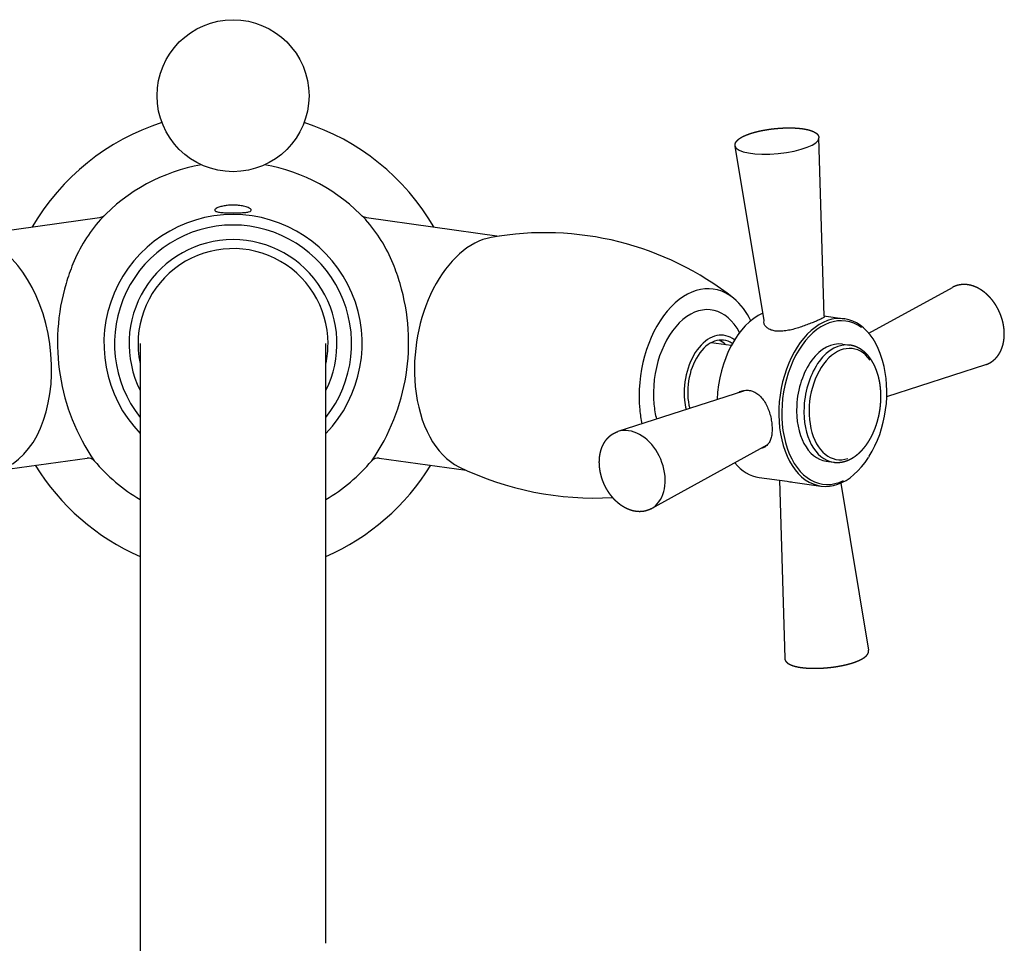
# Model space of a CAD drawing. Header units: millimetres. Extents: x -0.091 to 0.091, y -0.136 to 0.038.
# Tile 2 of 2: x -0.025 to 0.091, y -0.071 to 0.038. Entities that reach past the tile are written whole.
import ezdxf

# ---------------------------------------------------------------- set-up
doc = ezdxf.new("R2010")
doc.units = ezdxf.units.MM
doc.layers.add('BLOCKS', color=3, linetype='Continuous')

msp = doc.modelspace()

# ---------------------------------------------------------------- linework, layer by layer
at = {"layer": 'BLOCKS'}
for p, q in [((0.0628987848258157, 0.002728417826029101), (0.05946291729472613, 0.02338721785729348)), ((0.06999710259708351, 0.003244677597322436), (0.06939461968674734, 0.02435034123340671)), ((-0.03152936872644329, 0.01272645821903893), (-0.01580543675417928, 0.01493631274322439)), ((0.01580543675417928, 0.01493631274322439), (0.03152936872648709, 0.01272645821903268)), ((0.07530822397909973, 0.001221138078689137), (0.08521826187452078, 0.006659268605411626)), ((0.06999606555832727, 0.003281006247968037), (0.07241597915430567, 0.002940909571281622)), ((0.07000077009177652, 0.00311620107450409), (0.07000076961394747, 0.003116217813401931)), ((0.06299142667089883, 0.002171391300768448), (0.06299140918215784, 0.002171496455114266)), ((-0.01100000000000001, 0), (-0.01100000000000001, -0.0710053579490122)), ((0.01100000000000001, -0.0710053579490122), (0.01100000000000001, 0)), ((0.05900032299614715, -0.0002227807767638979), (0.05663209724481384, 0.0001100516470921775)), ((0.05939659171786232, 0.0004492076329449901), (0.05948323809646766, 0.0005851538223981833)), ((0.07219085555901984, -5.693408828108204e-05), (0.07306225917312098, -0.0001794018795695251)), ((0.07693317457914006, -0.002015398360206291), (0.07688735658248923, -0.001860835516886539)), ((0.07743267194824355, -0.006258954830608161), (0.08915636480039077, -0.002484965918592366)), ((0.06046299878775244, -0.005620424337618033), (0.04558109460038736, -0.01041107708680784)), ((0.0632251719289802, -0.01203416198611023), (0.04951919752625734, -0.01955531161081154)), ((-0.02763252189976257, -0.01500104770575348), (-0.01729312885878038, -0.01354794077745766)), ((0.01729312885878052, -0.01354794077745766), (0.0276325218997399, -0.01500104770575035)), ((0.07024243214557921, -0.01392068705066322), (0.07111383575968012, -0.01404315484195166)), ((0.0753408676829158, -0.01334525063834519), (0.07525422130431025, -0.0134811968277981)), ((0.06232148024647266, -0.01583695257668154), (0.06564232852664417, -0.01630366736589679)), ((0.06474139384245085, -0.01617704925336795), (0.06534283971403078, -0.03724638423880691)), ((0.066311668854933, -0.01639773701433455), (0.06963251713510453, -0.0168644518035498)), ((0.07198572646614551, -0.01650863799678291), (0.075274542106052, -0.03628326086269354)), ((-0.01100000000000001, -0.0710053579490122), (-0.01100000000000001, -0.09979452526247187))]:
    msp.add_line(p, q, dxfattribs=at)
msp.add_circle((0, 0.02935427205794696), 0.009000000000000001, dxfattribs=at)
for centre, radius, start, end in [((0, -2.842170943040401e-16), 0.0275, 107.8319321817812, 149.8413093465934), ((0, -2.842170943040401e-16), 0.0275, 30.15869065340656, 72.16806781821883), ((0, -2.842170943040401e-16), 0.02150000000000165, 100.0350313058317, 136.7972733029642), ((0, -2.842170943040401e-16), 0.02150000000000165, 43.20272669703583, 79.9649686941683), ((0, -2.842170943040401e-16), 0.0152939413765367, 90, 224.0083085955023), ((0, -2.842170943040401e-16), 0.0152939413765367, 315.9916914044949, 90), ((-0.002580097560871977, 0.002899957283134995), 0.0176381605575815, 138.0495377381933, 158.247975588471), ((-0.01599430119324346, 0.01631523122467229), 0.001391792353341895, 277.7990253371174, 300.3626956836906), ((0, -2.842170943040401e-16), 0.01404327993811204, 90, 218.4369427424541), ((0, -2.842170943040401e-16), 0.01404327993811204, 321.5630572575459, 90), ((0.01599465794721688, 0.01631618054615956), 0.001392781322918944, 239.651864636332, 262.1917338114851), ((0.002580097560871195, 0.002899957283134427), 0.01763816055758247, 21.75202441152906, 41.95046226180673), ((0.0369361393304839, -0.02295184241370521), 0.0360861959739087, 51.74420307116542, 100.1515419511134), ((0, -2.842170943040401e-16), 0.01231333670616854, 90, 206.7039630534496), ((0, -2.842170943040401e-16), 0.01231333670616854, 333.2960369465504, 90), ((0, -2.842170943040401e-16), 0.01125, 0, 192.1014920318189), ((0.001630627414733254, 0.0008659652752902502), 0.02230526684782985, 157.4035816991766, 163.6903673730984), ((-0.001630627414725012, 0.0008659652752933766), 0.02230526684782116, 16.30963262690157, 22.59641830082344), ((0.003819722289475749, 0.0001247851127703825), 0.02461460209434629, 163.4655226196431, 214.6213617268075), ((-0.003819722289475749, 0.0001247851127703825), 0.02461460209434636, 325.3786382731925, 16.53447738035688), ((0.0543039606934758, -0.0005339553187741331), 0.007732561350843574, 24.84486723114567, 49.94777966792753), ((0, -2.842170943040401e-16), 0.01125, 347.8985079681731, 0), ((-0.01715577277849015, -0.01450324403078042), 0.0009651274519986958, 41.79517992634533, 98.1820654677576), ((0, -2.842170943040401e-16), 0.02150000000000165, 220.1395808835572, 239.2276752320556), ((0, -2.842170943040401e-16), 0.02150000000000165, 300.7723247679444, 319.8604191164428), ((0.01715587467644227, -0.01450352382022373), 0.0009653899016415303, 81.8262838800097, 138.1964707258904), ((0, -2.842170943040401e-16), 0.0275, 211.5994461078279, 246.4218215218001), ((0, -2.842170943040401e-16), 0.0275, 293.5781784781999, 328.4005538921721), ((0.0427553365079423, 0.01817708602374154), 0.03646064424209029, 243.9776132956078, 273.4592505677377)]:
    msp.add_arc(centre, radius, start, end, dxfattribs=at)
for centre, major_axis, ratio, start_param, end_param in [((0.06442623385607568, 0.02389491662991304), (-0.004966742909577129, -0.0004816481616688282), 0.2777238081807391, 0.01894952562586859, 3.122643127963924), ((-0.03042875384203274, -0.001256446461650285), (0.001948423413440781, -0.01386375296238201), 0.6293203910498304, 0.2032596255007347, 2.938333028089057), ((0.03042875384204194, -0.001256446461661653), (0.001948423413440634, 0.01386375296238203), 0.6293203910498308, 0.203259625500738, 1.936240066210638), ((0.0553244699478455, -0.004755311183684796), (0.001574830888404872, 0.0112055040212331), 0.6293203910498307, 5.923645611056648, 8.219425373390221), ((0.05544019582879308, -0.004771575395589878), (0.001231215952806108, 0.008760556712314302), 0.629320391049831, 5.565359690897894, 8.219425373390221), ((0.06371321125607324, -0.005934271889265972), (-0.001391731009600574, -0.009902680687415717), 0.629320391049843, 3.512456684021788, 4.870218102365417), ((0.0710242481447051, -0.00696177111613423), (0.001391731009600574, 0.009902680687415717), 0.629320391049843, 5.339401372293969, 10.368561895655), ((0.07121664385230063, -0.006988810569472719), (-0.001356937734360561, -0.00965511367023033), 0.6293203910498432, 2.81689657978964, 6.680025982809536), ((0.05731411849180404, -0.005034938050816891), (0.0008449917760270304, 0.006012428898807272), 0.6293203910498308, 5.937386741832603, 8.219425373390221), ((0.05736415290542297, -0.005041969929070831), (-0.0007654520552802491, -0.005446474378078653), 0.629320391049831, 2.835121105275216, 5.302390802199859), ((0.05624544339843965, -0.004884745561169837), (-0.0007654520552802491, -0.005446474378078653), 0.629320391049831, 2.711892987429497, 2.977667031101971), ((0.07121664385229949, -0.006988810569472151), (0.0009742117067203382, 0.00693187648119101), 0.629320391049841, 4.09040377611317e-15, 1.710422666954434), ((0.0720880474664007, -0.007111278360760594), (0.0009742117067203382, 0.00693187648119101), 0.629320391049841, 4.09040377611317e-15, 1.710422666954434), ((0.0724593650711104, -0.007163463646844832), (-0.0009228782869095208, -0.006566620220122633), 0.6293203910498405, 2.570383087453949, 6.591337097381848), ((0.07121664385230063, -0.006988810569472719), (-0.001356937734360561, -0.00965511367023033), 0.6293203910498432, 7.226969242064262, 8.480994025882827), ((0.03042875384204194, -0.001256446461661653), (0.001948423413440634, 0.01386375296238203), 0.6293203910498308, 1.936240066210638, 2.93833302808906), ((0.05731411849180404, -0.005034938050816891), (0.0008449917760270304, 0.006012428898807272), 0.6293203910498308, 1.936240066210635, 2.136401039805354), ((0.0553244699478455, -0.004755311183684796), (0.001574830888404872, 0.0112055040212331), 0.6293203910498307, 1.936240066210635, 2.093864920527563), ((0.05544019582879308, -0.004771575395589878), (0.001231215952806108, 0.008760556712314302), 0.629320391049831, 1.936240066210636, 2.152535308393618), ((0.07121664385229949, -0.006988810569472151), (0.0009742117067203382, 0.00693187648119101), 0.629320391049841, 1.710422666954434, 3.141592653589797), ((0.0720880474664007, -0.007111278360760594), (0.0009742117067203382, 0.00693187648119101), 0.629320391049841, 1.710422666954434, 3.141592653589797), ((0.04732008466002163, -0.01508227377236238), (0.001973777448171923, -0.004583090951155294), 0.7258273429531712, 2.725990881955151, 3.07237788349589), ((0.04732008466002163, -0.01508227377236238), (0.001973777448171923, -0.004583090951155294), 0.7258273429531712, 0.06921477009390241, 2.725990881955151), ((0.06371321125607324, -0.005934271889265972), (-0.001391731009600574, -0.009902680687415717), 0.629320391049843, 5.767487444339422, 6.283185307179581)]:
    msp.add_ellipse(centre, major_axis=major_axis, ratio=ratio, start_param=start_param, end_param=end_param, dxfattribs=at)
for points, degree, knots in [([(0.05946291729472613, 0.02338721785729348), (0.05945670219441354, 0.02343705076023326), (0.0594545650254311, 0.02348721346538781), (0.05945648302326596, 0.02353731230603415), (0.05946234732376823, 0.02358698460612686), (0.05947198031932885, 0.02363592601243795), (0.0594851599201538, 0.02368390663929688), (0.05950164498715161, 0.02373077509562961), (0.05952119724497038, 0.0237764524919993), (0.05954359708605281, 0.02382092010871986), (0.05957497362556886, 0.02387431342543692), (0.05961012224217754, 0.02392600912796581), (0.05964881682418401, 0.02397615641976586), (0.05969089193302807, 0.02402491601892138), (0.05973623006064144, 0.02407244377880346), (0.05978474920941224, 0.02411888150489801), (0.05983639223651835, 0.02416435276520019), (0.05989111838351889, 0.0242089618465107), (0.0599488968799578, 0.02425279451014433), (0.06000970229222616, 0.02429591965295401), (0.06008331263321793, 0.02434469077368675), (0.06016085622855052, 0.02439265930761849), (0.06024229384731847, 0.0244398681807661), (0.06032758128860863, 0.02448634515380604), (0.06041666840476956, 0.02453210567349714), (0.06050949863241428, 0.02457715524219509), (0.06060600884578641, 0.02462149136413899), (0.06070612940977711, 0.02466510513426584), (0.06080978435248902, 0.02470798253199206), (0.06091689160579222, 0.02475010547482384), (0.06102736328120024, 0.02479145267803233), (0.06113405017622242, 0.0248295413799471), (0.06124353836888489, 0.02486690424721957), (0.06135574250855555, 0.02490351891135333), (0.0614705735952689, 0.02493936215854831), (0.06158793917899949, 0.02497441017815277), (0.06170774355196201, 0.02500863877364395), (0.06182988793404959, 0.02504202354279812), (0.06195427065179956, 0.02507454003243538), (0.06208078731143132, 0.02510616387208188), (0.06220933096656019, 0.02513687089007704), (0.06233979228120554, 0.02516663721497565), (0.06248242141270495, 0.02519763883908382), (0.06262700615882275, 0.02522749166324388), (0.06277340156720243, 0.02525616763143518), (0.06292146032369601, 0.02528363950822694), (0.06307103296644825, 0.02530988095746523), (0.06322196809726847, 0.02533486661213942), (0.06337411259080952, 0.02535857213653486), (0.06352731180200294, 0.02538097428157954), (0.06368140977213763, 0.02540205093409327), (0.06383624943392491, 0.02542178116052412), (0.06399081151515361, 0.02544004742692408), (0.06414579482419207, 0.02545694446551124), (0.06430104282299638, 0.02547245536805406), (0.06445639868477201, 0.02548656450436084), (0.06461170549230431, 0.02549925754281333), (0.06476680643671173, 0.02551052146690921), (0.06492154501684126, 0.0255203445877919), (0.06507576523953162, 0.02552871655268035), (0.06522931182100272, 0.02553562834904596), (0.06538203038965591, 0.02554107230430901), (0.0655339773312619, 0.0255450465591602), (0.0656847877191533, 0.02554753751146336), (0.06583431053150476, 0.02554854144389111), (0.06598239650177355, 0.02554805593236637), (0.06612889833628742, 0.02554607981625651), (0.0662736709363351, 0.02554261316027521), (0.0664165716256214, 0.02553765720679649), (0.06655746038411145, 0.02553121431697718), (0.06669620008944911, 0.02552328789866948), (0.06683265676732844, 0.02551388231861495), (0.0669680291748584, 0.0255028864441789), (0.06710080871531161, 0.02549039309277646), (0.0672308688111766, 0.02547640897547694), (0.06735808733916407, 0.02546094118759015), (0.06748234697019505, 0.02544399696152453), (0.06760353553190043, 0.02542558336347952), (0.06772154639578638, 0.0254057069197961), (0.06783627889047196, 0.02538437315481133), (0.06794763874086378, 0.02536158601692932), (0.06805553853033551, 0.02533734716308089), (0.06815365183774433, 0.02531325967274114), (0.06824858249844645, 0.02528788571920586), (0.06834027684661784, 0.02526121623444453), (0.06842868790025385, 0.02523323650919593), (0.06851377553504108, 0.02520392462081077), (0.06859550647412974, 0.02517324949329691), (0.06867385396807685, 0.02514116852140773), (0.06874879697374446, 0.02510762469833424), (0.0688203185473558, 0.02507254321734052), (0.06888840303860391, 0.02503582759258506), (0.06895303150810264, 0.0249973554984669), (0.06901160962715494, 0.02495875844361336), (0.0690669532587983, 0.0249182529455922), (0.0691189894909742, 0.02487565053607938), (0.06916760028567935, 0.02483073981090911), (0.0692126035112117, 0.0247832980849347), (0.0692537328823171, 0.02473311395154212), (0.06928753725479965, 0.02468484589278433), (0.06931746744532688, 0.02463410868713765), (0.0693431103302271, 0.02458095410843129), (0.06936402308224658, 0.0245255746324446), (0.06937978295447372, 0.02446832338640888), (0.06939004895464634, 0.02440970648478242), (0.06939461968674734, 0.02435034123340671)], 1, [3.095717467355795, 3.095717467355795, 3.11838106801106, 3.141044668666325, 3.16370826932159, 3.186371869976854, 3.209035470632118, 3.231699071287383, 3.254362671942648, 3.277026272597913, 3.299689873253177, 3.327734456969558, 3.355779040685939, 3.383823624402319, 3.411868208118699, 3.43991279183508, 3.467957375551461, 3.496001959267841, 3.524046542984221, 3.552091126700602, 3.580135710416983, 3.612375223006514, 3.644614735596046, 3.676854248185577, 3.709093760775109, 3.74133327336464, 3.773572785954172, 3.805812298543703, 3.838051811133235, 3.870291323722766, 3.902530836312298, 3.93477034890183, 3.965036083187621, 3.995301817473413, 4.025567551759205, 4.055833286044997, 4.086099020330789, 4.116364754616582, 4.146630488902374, 4.176896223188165, 4.207161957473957, 4.237427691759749, 4.267693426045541, 4.300313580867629, 4.332933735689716, 4.365553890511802, 4.39817404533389, 4.430794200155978, 4.463414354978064, 4.496034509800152, 4.528654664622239, 4.561274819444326, 4.593894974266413, 4.62633463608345, 4.658774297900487, 4.691213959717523, 4.723653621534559, 4.756093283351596, 4.788532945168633, 4.82097260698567, 4.853412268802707, 4.885851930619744, 4.91829159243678, 4.950776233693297, 4.983260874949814, 5.015745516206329, 5.048230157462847, 5.080714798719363, 5.11319943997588, 5.145684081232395, 5.178168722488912, 5.210653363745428, 5.243138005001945, 5.275947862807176, 5.308757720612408, 5.341567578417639, 5.37437743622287, 5.407187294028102, 5.439997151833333, 5.472807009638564, 5.505616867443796, 5.538426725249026, 5.571236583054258, 5.602050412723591, 5.632864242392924, 5.663678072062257, 5.69449190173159, 5.725305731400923, 5.756119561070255, 5.786933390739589, 5.817747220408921, 5.848561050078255, 5.879374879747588, 5.910188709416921, 5.939673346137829, 5.969157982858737, 5.998642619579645, 6.028127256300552, 6.057611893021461, 6.087096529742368, 6.113969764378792, 6.140842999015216, 6.167716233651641, 6.194589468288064, 6.221462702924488, 6.248335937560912, 6.275209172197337, 6.275209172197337]), ([(0, 0.01639990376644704), (8.682128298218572e-06, 0.01639990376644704), (1.736413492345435e-05, 0.01639988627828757), (4.186142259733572e-05, 0.01639978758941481), (5.767414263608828e-05, 0.01639966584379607), (0.0001044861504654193, 0.01639913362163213), (0.0001354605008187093, 0.01639855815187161), (0.0003365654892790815, 0.01639337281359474), (0.0005041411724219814, 0.01638226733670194), (0.000871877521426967, 0.01634312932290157), (0.001065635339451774, 0.01631157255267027), (0.001461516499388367, 0.01622459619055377), (0.001650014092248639, 0.01616592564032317), (0.001961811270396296, 0.01603449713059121), (0.002074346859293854, 0.01596198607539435), (0.002180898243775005, 0.01582853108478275), (0.002179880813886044, 0.01576821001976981), (0.002073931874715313, 0.01566880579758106), (0.001978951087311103, 0.01562909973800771), (0.001718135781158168, 0.01556786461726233), (0.001560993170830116, 0.01554548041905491), (0.001214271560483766, 0.01551345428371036), (0.001032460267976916, 0.01550279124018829), (0.0006979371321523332, 0.01548992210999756), (0.0005526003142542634, 0.01548621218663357), (0.0003140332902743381, 0.01548242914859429), (0.0002231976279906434, 0.01548150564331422), (0.0001072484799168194, 0.01548092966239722), (8.255648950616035e-05, 0.01548084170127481), (4.312334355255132e-05, 0.01548075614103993), (2.839163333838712e-05, 0.01548073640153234), (5.874775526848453e-07, 0.0154807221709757), (-1.24841279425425e-05, 0.0154807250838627), (-4.19162051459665e-05, 0.01548075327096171), (-5.82750757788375e-05, 0.01548078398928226), (-9.99083938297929e-05, 0.01548090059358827), (-0.000125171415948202, 0.01548100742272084), (-0.0002629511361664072, 0.01548178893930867), (-0.0003747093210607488, 0.01548314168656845), (-0.0007202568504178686, 0.01548985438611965), (-0.0009450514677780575, 0.01549790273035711), (-0.00137194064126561, 0.01552514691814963), (-0.001566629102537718, 0.01554510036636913), (-0.001896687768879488, 0.01560353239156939), (-0.002021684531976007, 0.0156429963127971), (-0.002168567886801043, 0.01574276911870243), (-0.002185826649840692, 0.01580261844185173), (-0.002109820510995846, 0.01592996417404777), (-0.002023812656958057, 0.01599577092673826), (-0.001775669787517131, 0.01611822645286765), (-0.001622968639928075, 0.01617448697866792), (-0.001283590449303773, 0.01626690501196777), (-0.00110583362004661, 0.01630430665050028), (-0.0007581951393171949, 0.01635669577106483), (-0.0005952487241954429, 0.01637445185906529), (-0.0003631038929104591, 0.01638998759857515), (-0.0002985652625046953, 0.01639331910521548), (-0.0001871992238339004, 0.01639735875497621), (-0.0001406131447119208, 0.01639854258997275), (-7.549889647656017e-05, 0.01639948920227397), (-5.705202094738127e-05, 0.01639967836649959), (-2.573425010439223e-05, 0.01639986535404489), (-1.286728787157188e-05, 0.01639990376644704), (0, 0.01639990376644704)], 3, [-13.80620340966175, -13.80620340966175, -13.80620340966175, -13.80620340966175, -13.78015702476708, -13.78015702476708, -13.73270564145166, -13.73270564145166, -13.63962958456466, -13.63962958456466, -13.12739130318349, -13.12739130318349, -12.47442215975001, -12.47442215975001, -11.65543398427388, -11.65543398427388, -10.75306473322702, -10.75306473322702, -9.896296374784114, -9.896296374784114, -9.11437314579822, -9.11437314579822, -8.39849157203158, -8.39849157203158, -7.763981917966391, -7.763981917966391, -7.309851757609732, -7.309851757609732, -7.035532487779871, -7.035532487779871, -6.961399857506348, -6.961399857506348, -6.917204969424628, -6.917204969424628, -6.877994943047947, -6.877994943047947, -6.828911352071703, -6.828911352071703, -6.753031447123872, -6.753031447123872, -6.41459854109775, -6.41459854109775, -5.689325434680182, -5.689325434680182, -4.901628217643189, -4.901628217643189, -4.044827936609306, -4.044827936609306, -3.163598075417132, -3.163598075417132, -2.336634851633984, -2.336634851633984, -1.590670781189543, -1.590670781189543, -0.9460045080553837, -0.9460045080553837, -0.4302329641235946, -0.4302329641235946, -0.2341447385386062, -0.2341447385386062, -0.09396886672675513, -0.09396886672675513, -0.03860186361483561, -0.03860186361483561, 0, 0, 0, 0]), ([(0.08915636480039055, -0.002484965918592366), (0.08926627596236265, -0.002447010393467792), (0.08937440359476, -0.002404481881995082), (0.0894806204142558, -0.002357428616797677), (0.08958480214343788, -0.002305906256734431), (0.08968682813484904, -0.002249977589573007), (0.08978658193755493, -0.002189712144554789), (0.08988395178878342, -0.00212518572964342), (0.08997883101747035, -0.002056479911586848), (0.09007111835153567, -0.001983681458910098), (0.09016071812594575, -0.001906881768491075), (0.09024847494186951, -0.001825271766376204), (0.09033330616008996, -0.001739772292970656), (0.09041513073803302, -0.001650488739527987), (0.09049387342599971, -0.001557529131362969), (0.09056946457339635, -0.001461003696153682), (0.09064183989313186, -0.001361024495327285), (0.09071094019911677, -0.001257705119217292), (0.09077671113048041, -0.001151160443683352), (0.09083910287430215, -0.001041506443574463), (0.09089806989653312, -0.0009288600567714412), (0.09095515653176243, -0.000809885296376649), (0.0910085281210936, -0.0006879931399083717), (0.09105814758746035, -0.0005633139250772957), (0.09110398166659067, -0.000435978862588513), (0.09114600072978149, -0.0003061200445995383), (0.09118417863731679, -0.0001738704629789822), (0.09121849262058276, -3.936403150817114e-05), (0.09124892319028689, 9.726439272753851e-05), (0.09127545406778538, 0.0002358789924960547), (0.09129807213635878, 0.0003763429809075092), (0.09131547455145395, 0.0005075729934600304), (0.0913295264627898, 0.0006401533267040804), (0.09134022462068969, 0.0007739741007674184), (0.09134756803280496, 0.0009089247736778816), (0.0913515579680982, 0.001044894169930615), (0.09135219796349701, 0.0011817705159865), (0.0913494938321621, 0.001319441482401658), (0.09134345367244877, 0.001457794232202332), (0.09133408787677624, 0.001596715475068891), (0.09132140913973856, 0.001736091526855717), (0.09130543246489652, 0.001875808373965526), (0.09128610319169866, 0.002016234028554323), (0.09126349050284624, 0.002156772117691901), (0.09123761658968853, 0.002297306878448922), (0.09120850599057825, 0.002437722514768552), (0.09117618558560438, 0.002577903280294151), (0.0911406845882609, 0.002717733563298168), (0.09110203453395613, 0.002857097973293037), (0.0910602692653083, 0.002995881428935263), (0.0910154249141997, 0.003133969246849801), (0.09096753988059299, 0.003271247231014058), (0.09091665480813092, 0.003407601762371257), (0.09086280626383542, 0.003542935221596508), (0.09080604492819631, 0.003677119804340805), (0.09074641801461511, 0.003810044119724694), (0.09068397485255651, 0.00394159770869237), (0.09061876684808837, 0.004071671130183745), (0.09055084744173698, 0.00420015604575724), (0.09048027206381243, 0.004326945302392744), (0.09040709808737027, 0.004451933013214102), (0.09033138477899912, 0.004575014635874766), (0.09025319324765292, 0.00469608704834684), (0.09017258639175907, 0.004815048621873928), (0.09008962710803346, 0.004931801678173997), (0.09000438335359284, 0.005046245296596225), (0.08991692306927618, 0.005158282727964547), (0.08982731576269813, 0.005267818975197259), (0.08973563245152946, 0.00537476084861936), (0.08964194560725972, 0.005479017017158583), (0.0895463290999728, 0.005580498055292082), (0.08944885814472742, 0.005679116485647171), (0.08934960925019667, 0.005774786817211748), (0.08924866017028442, 0.005867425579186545), (0.08914608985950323, 0.005956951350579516), (0.08904215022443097, 0.006043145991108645), (0.08893675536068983, 0.006126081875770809), (0.08882998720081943, 0.006205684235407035), (0.08872192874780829, 0.00628188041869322), (0.08861266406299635, 0.006354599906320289), (0.08850227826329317, 0.006423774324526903), (0.08839085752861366, 0.006489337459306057), (0.08827848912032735, 0.006551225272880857), (0.08816526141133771, 0.0066093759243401), (0.08805126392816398, 0.006663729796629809), (0.08793658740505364, 0.006714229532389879), (0.08781112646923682, 0.006764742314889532), (0.0876850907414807, 0.006810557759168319), (0.0875586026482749, 0.006851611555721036), (0.08743178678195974, 0.006887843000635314), (0.0873047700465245, 0.006919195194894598), (0.08717768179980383, 0.006945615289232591), (0.08705065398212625, 0.006967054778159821), (0.08692382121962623, 0.006983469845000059), (0.08679732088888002, 0.006994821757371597), (0.08667129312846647, 0.007001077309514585), (0.08654926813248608, 0.007002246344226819), (0.08642795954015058, 0.00699854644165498), (0.0863075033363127, 0.006989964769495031), (0.08618803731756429, 0.006976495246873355), (0.08606970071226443, 0.006958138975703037), (0.08595263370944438, 0.006934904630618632), (0.08583697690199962, 0.006906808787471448), (0.08572287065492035, 0.006873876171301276), (0.0856104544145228, 0.006836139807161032), (0.08549986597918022, 0.006793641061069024), (0.0854043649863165, 0.006752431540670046), (0.08531046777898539, 0.006707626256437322), (0.0852182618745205, 0.006659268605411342)], 1, [3.375343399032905, 3.375343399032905, 3.406034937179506, 3.436726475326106, 3.467418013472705, 3.498109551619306, 3.528801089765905, 3.559492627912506, 3.590184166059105, 3.620875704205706, 3.651567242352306, 3.682258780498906, 3.713286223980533, 3.74431366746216, 3.775341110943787, 3.806368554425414, 3.837395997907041, 3.868423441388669, 3.899450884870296, 3.930478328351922, 3.96150577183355, 3.992533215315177, 4.024476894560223, 4.056420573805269, 4.088364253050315, 4.120307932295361, 4.152251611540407, 4.184195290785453, 4.216138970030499, 4.248082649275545, 4.280026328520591, 4.311970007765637, 4.341467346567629, 4.370964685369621, 4.400462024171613, 4.429959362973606, 4.459456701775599, 4.488954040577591, 4.518451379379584, 4.547948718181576, 4.577446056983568, 4.60694339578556, 4.636440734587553, 4.66603967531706, 4.695638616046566, 4.725237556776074, 4.754836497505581, 4.784435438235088, 4.814034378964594, 4.843633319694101, 4.873232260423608, 4.902831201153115, 4.932430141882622, 4.962029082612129, 4.991631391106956, 5.021233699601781, 5.050836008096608, 5.080438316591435, 5.110040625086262, 5.139642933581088, 5.169245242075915, 5.198847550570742, 5.228449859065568, 5.258052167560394, 5.287654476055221, 5.317257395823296, 5.346860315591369, 5.376463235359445, 5.406066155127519, 5.435669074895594, 5.465271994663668, 5.494874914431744, 5.524477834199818, 5.554080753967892, 5.583683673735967, 5.613286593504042, 5.642841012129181, 5.67239543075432, 5.70194984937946, 5.731504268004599, 5.761058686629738, 5.790613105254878, 5.820167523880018, 5.849721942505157, 5.879276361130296, 5.908830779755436, 5.938385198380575, 5.970547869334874, 6.002710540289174, 6.034873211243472, 6.067035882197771, 6.09919855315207, 6.131361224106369, 6.163523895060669, 6.195686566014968, 6.227849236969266, 6.260011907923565, 6.291303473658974, 6.322595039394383, 6.353886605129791, 6.3851781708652, 6.416469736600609, 6.447761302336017, 6.479052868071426, 6.510344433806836, 6.541635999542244, 6.572927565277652, 6.600406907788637, 6.627886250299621, 6.655365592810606, 6.655365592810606]), ([(0.06921198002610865, 0.002724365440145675), (0.06906782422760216, 0.002662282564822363), (0.06890292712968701, 0.002592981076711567), (0.06854012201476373, 0.002444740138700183), (0.06834222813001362, 0.002365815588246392), (0.06792626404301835, 0.002206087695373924), (0.06770783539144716, 0.002125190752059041), (0.0672653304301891, 0.001970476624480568), (0.06704123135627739, 0.001896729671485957), (0.06660426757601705, 0.001764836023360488), (0.06637602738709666, 0.001701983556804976), (0.06591619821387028, 0.001593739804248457), (0.06568458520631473, 0.001548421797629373), (0.06523342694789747, 0.001484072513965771), (0.06501348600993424, 0.001465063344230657), (0.06459924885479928, 0.001457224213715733), (0.06440496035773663, 0.001468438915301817), (0.06405353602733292, 0.001517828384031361), (0.06388553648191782, 0.001557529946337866), (0.06358127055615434, 0.001666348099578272), (0.06344498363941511, 0.00173542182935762), (0.0632146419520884, 0.001895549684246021), (0.06312037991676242, 0.001986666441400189), (0.06297829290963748, 0.002179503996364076), (0.06293049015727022, 0.002281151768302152), (0.06287901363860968, 0.002481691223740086), (0.06287349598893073, 0.002587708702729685), (0.06289389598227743, 0.002705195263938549), (0.06289620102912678, 0.002716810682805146), (0.0628987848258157, 0.002728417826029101)], 3, [5.477949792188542, 5.477949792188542, 5.477949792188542, 5.477949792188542, 6.162473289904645, 6.162473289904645, 6.846996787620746, 6.846996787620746, 7.531520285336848, 7.531520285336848, 8.21604378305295, 8.21604378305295, 8.901007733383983, 8.901007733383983, 9.585971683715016, 9.585971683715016, 10.27093563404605, 10.27093563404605, 10.95589958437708, 10.95589958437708, 11.64086353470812, 11.64086353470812, 12.32582748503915, 12.32582748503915, 13.01079143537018, 13.01079143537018, 13.69575538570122, 13.69575538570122, 14.38027888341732, 14.38027888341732, 14.45539843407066, 14.45539843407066, 14.45539843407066, 14.45539843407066]), ([(0.06999710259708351, 0.00324467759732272), (0.0700164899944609, 0.003235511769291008), (0.0700305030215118, 0.003226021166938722), (0.07005729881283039, 0.003195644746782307), (0.07005484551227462, 0.003171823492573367), (0.07000318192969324, 0.003113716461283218), (0.06995399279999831, 0.003079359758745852), (0.06981029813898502, 0.002998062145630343), (0.06971565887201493, 0.002951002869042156), (0.06948858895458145, 0.002845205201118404), (0.06935613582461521, 0.002786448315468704), (0.06921198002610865, 0.002724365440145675)], 3, [24.31641319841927, 24.31641319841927, 24.31641319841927, 24.31641319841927, 24.6516549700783, 24.6516549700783, 25.3361784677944, 25.3361784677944, 26.0207019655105, 26.0207019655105, 26.7052254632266, 26.7052254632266, 27.38974896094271, 27.38974896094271, 27.38974896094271, 27.38974896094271]), ([(0.07111383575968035, -0.01404315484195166), (0.07123091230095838, -0.01405732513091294), (0.07134849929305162, -0.01406700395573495), (0.07146647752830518, -0.01407218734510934), (0.07158472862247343, -0.01407287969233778), (0.07170313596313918, -0.01406909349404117), (0.07182158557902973, -0.01406084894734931), (0.07193996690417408, -0.01404817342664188), (0.07205817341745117, -0.01403110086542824), (0.07217610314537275, -0.01400967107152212), (0.07229365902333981, -0.01398392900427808), (0.07241074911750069, -0.01395392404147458), (0.07252728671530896, -0.01391970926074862), (0.07264904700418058, -0.01387928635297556), (0.0727700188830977, -0.01383434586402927), (0.07289011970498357, -0.01378495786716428), (0.07300927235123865, -0.01373119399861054), (0.07312740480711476, -0.01367312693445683), (0.07324444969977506, -0.01361082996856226), (0.07336034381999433, -0.01354437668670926), (0.07347502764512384, -0.013473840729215), (0.07358844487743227, -0.01339929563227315), (0.07370054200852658, -0.0133208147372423), (0.07381126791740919, -0.01323847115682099), (0.0739205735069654, -0.01315233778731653), (0.07403553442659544, -0.01305637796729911), (0.07414877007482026, -0.01295627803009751), (0.07426022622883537, -0.0128521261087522), (0.07436984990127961, -0.01274401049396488), (0.07447758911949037, -0.0126320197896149), (0.07458339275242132, -0.01251624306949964), (0.07468721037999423, -0.01239677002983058), (0.0747889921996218, -0.01227369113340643), (0.07488868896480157, -0.0121470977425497), (0.07498625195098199, -0.01201708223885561), (0.07508163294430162, -0.01188373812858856), (0.07517478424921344, -0.011747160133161), (0.07526722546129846, -0.01160497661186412), (0.07535726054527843, -0.01145964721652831), (0.07544484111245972, -0.01131127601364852), (0.07552991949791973, -0.01115996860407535), (0.07561244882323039, -0.01100583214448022), (0.07569238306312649, -0.01084897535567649), (0.07576967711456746, -0.01068950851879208), (0.07584428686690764, -0.01052754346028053), (0.07591616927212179, -0.01036319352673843), (0.07598528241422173, -0.01019657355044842), (0.07605158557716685, -0.01002779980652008), (0.07611503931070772, -0.009856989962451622), (0.07617549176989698, -0.009684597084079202), (0.07623303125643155, -0.009510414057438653), (0.07628762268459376, -0.009334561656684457), (0.07633923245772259, -0.009157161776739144), (0.0763878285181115, -0.008978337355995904), (0.07643338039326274, -0.008798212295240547), (0.07647585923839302, -0.008616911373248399), (0.07651523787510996, -0.008434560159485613), (0.0765514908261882, -0.008251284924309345), (0.07658459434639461, -0.008067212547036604), (0.07661452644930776, -0.007882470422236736), (0.0766412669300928, -0.007697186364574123), (0.07666475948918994, -0.007511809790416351), (0.07668503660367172, -0.007326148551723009), (0.07670208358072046, -0.007140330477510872), (0.0767158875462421, -0.006954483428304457), (0.07672643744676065, -0.006768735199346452), (0.0767337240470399, -0.006583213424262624), (0.07673773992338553, -0.006398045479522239), (0.07673847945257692, -0.006213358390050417), (0.07673593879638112, -0.006029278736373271), (0.07673011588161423, -0.00584593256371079), (0.07672101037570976, -0.005663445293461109), (0.07670862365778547, -0.005481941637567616), (0.0766929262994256, -0.005301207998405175), (0.076673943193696, -0.005121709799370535), (0.07665168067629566, -0.004943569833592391), (0.0766261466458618, -0.00476690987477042), (0.07659735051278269, -0.004591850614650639), (0.07656530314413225, -0.004418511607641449), (0.07653001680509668, -0.004247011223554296), (0.07649150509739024, -0.004077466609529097), (0.07644978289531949, -0.003909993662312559), (0.0764048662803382, -0.003744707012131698), (0.07635677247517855, -0.003581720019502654), (0.07630551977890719, -0.003421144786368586), (0.07625103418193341, -0.003262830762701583), (0.07619341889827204, -0.00310715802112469), (0.07613269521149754, -0.002954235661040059), (0.07606888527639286, -0.0028041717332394), (0.07600201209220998, -0.002657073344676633), (0.07593209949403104, -0.002513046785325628), (0.07585917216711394, -0.002372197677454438), (0.07578325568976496, -0.002234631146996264), (0.07570437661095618, -0.002100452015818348), (0.0756225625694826, -0.001969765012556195), (0.0755378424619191, -0.001842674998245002), (0.07545024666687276, -0.001719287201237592), (0.0753616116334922, -0.001602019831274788), (0.07527027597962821, -0.001488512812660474), (0.07517627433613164, -0.001378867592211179), (0.07507964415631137, -0.001273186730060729), (0.07498042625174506, -0.00117157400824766), (0.0748786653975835, -0.001074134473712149), (0.07477441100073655, -0.0009809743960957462), (0.0746677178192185, -0.0008922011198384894), (0.07455864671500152, -0.0008079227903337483), (0.07444726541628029, -0.0007282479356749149), (0.07433364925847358, -0.0006532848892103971), (0.07421788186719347, -0.0005831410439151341), (0.07410872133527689, -0.0005225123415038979), (0.07399787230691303, -0.000466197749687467), (0.07388542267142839, -0.0004142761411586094), (0.07377146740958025, -0.0003668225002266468), (0.07365610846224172, -0.0003239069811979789), (0.07353945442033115, -0.0002855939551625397), (0.07342162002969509, -0.0002519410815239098), (0.07330272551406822, -0.0002229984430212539), (0.07318289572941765, -0.0001988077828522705), (0.07306225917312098, -0.0001794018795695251)], 1, [3.053376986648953, 3.053376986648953, 3.077517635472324, 3.101658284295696, 3.125798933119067, 3.149939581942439, 3.17408023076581, 3.198220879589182, 3.222361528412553, 3.246502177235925, 3.270642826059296, 3.294783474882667, 3.318924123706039, 3.34306477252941, 3.368429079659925, 3.39379338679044, 3.419157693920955, 3.44452200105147, 3.469886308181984, 3.495250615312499, 3.520614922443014, 3.545979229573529, 3.571343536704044, 3.596707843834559, 3.622072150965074, 3.647436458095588, 3.67448867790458, 3.701540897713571, 3.728593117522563, 3.755645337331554, 3.782697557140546, 3.809749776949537, 3.836801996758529, 3.86385421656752, 3.890906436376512, 3.917958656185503, 3.945010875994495, 3.972063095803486, 3.999587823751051, 4.027112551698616, 4.05463727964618, 4.082162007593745, 4.10968673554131, 4.137211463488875, 4.16473619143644, 4.192260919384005, 4.219785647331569, 4.247310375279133, 4.274835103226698, 4.302359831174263, 4.329831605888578, 4.357303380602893, 4.384775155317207, 4.412246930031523, 4.439718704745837, 4.467190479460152, 4.494662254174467, 4.522134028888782, 4.549605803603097, 4.577077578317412, 4.604549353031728, 4.632021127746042, 4.659445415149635, 4.686869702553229, 4.714293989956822, 4.741718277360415, 4.769142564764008, 4.796566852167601, 4.823991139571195, 4.851415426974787, 4.878839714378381, 4.906264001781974, 4.933688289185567, 4.96111257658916, 4.988588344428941, 5.016064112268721, 5.043539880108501, 5.071015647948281, 5.098491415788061, 5.125967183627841, 5.153442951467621, 5.1809187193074, 5.208394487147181, 5.235870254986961, 5.263346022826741, 5.290821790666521, 5.318343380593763, 5.345864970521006, 5.37338656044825, 5.400908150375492, 5.428429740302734, 5.455951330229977, 5.483472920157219, 5.510994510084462, 5.538516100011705, 5.566037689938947, 5.59355927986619, 5.621080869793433, 5.648061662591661, 5.67504245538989, 5.702023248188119, 5.729004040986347, 5.755984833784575, 5.782965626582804, 5.809946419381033, 5.836927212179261, 5.863908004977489, 5.890888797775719, 5.917869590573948, 5.944850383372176, 5.969862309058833, 5.99487423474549, 6.019886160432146, 6.044898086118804, 6.069910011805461, 6.094921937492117, 6.119933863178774, 6.144945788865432, 6.169957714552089, 6.194969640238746, 6.194969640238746]), ([(0.05965169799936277, -0.00588159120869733), (0.05977555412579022, -0.005805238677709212), (0.05990498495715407, -0.005739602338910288), (0.06021966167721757, -0.005613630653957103), (0.06040778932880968, -0.005564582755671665), (0.06078047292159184, -0.005517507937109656), (0.06096501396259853, -0.005519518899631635), (0.06114072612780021, -0.005544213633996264), (0.06131643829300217, -0.005568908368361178), (0.06149418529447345, -0.005617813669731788), (0.06184000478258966, -0.005765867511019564), (0.06200810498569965, -0.005864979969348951), (0.06232491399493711, -0.006106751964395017), (0.0624739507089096, -0.00624958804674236), (0.06274726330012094, -0.00656633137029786), (0.06287159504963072, -0.006740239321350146), (0.06309246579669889, -0.007100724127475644), (0.06319674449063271, -0.007299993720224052), (0.06338512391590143, -0.00772431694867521), (0.0634692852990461, -0.007949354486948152), (0.06361314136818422, -0.008409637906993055), (0.06367298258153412, -0.008645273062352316), (0.063766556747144, -0.009110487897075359), (0.06380028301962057, -0.0093400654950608), (0.06382144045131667, -0.009558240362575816)], 3, [20.0447811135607, 20.0447811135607, 20.0447811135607, 20.0447811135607, 20.54187126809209, 20.54187126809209, 21.22683521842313, 21.22683521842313, 21.91179916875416, 21.91179916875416, 21.91179916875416, 22.5967631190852, 22.5967631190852, 23.28172706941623, 23.28172706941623, 23.96669101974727, 23.96669101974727, 24.6516549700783, 24.6516549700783, 25.3361784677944, 25.3361784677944, 26.0207019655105, 26.0207019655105, 26.7052254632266, 26.7052254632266, 27.3897489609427, 27.3897489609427, 27.3897489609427, 27.3897489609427]), ([(0.04951919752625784, -0.01955531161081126), (0.04941610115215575, -0.01960909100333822), (0.04931090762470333, -0.01965843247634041), (0.04920373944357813, -0.01970327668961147), (0.04909472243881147, -0.01974357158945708), (0.0489839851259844, -0.01977927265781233), (0.04887165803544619, -0.01981034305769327), (0.04875787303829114, -0.01983675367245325), (0.04864276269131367, -0.01985848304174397), (0.04852645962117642, -0.01987551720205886), (0.04840909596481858, -0.01988784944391), (0.0482895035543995, -0.0198955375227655), (0.04816909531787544, -0.01989842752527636), (0.04804800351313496, -0.01989653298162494), (0.04792635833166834, -0.01988987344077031), (0.04780428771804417, -0.01987847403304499), (0.04768191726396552, -0.01986236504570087), (0.04755937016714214, -0.01984158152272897), (0.04743676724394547, -0.0198161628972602), (0.04731422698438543, -0.01978615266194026), (0.04719186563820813, -0.01975159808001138), (0.04706619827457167, -0.01971132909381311), (0.04694096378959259, -0.01966635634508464), (0.04681628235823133, -0.01961674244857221), (0.04669227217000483, -0.01956255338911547), (0.0465690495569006, -0.01950385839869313), (0.04644672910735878, -0.01944072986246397), (0.04632542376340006, -0.01937324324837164), (0.04620524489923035, -0.01930147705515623), (0.04608630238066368, -0.01922551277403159), (0.04596870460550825, -0.0191454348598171), (0.04586139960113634, -0.01906791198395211), (0.04575541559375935, -0.01898702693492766), (0.04565083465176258, -0.01890285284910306), (0.04554773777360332, -0.01881546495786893), (0.04544620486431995, -0.01872494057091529), (0.04534631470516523, -0.01863135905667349), (0.04524814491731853, -0.01853480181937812), (0.04515177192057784, -0.01843535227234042), (0.04505727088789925, -0.0183330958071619), (0.04496471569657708, -0.01822811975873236), (0.04487417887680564, -0.01812051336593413), (0.0447854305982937, -0.0180099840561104), (0.04469885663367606, -0.01789699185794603), (0.04461452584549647, -0.01778163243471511), (0.04453250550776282, -0.01766400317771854), (0.04445286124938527, -0.0175442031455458), (0.04437565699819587, -0.01742233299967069), (0.0443009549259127, -0.01729849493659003), (0.04422881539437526, -0.01717279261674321), (0.04415929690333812, -0.01704533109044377), (0.04409245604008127, -0.01691621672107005), (0.04402834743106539, -0.01678555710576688), (0.04396701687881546, -0.01665344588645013), (0.04390852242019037, -0.0165200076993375), (0.04385291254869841, -0.01638535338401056), (0.04380023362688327, -0.01624959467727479), (0.04375052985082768, -0.01611284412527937), (0.04370384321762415, -0.0159752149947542), (0.0436602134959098, -0.01583682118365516), (0.04361967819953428, -0.01569777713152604), (0.04358227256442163, -0.01555819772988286), (0.04354802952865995, -0.01541819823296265), (0.04351697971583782, -0.0152778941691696), (0.04348915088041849, -0.0151373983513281), (0.0434645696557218, -0.01499682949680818), (0.04344325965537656, -0.01485630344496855), (0.04342524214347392, -0.01471593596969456), (0.04341053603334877, -0.01457584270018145), (0.04339915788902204, -0.01443613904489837), (0.04339112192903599, -0.01429694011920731), (0.04338644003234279, -0.01415836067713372), (0.04338512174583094, -0.0140205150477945), (0.04338717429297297, -0.01388351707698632), (0.04339260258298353, -0.01374748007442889), (0.04340139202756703, -0.0136127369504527), (0.04341354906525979, -0.0134791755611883), (0.04342907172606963, -0.01334690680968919), (0.0434479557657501, -0.0132160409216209), (0.04347019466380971, -0.01308668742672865), (0.04349577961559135, -0.01295895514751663), (0.04352469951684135, -0.01283295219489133), (0.04355694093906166, -0.01270878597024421), (0.04359248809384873, -0.01258656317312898), (0.0436313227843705, -0.01246638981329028), (0.04367342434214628, -0.01234837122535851), (0.04372292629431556, -0.01222250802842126), (0.04377623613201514, -0.01209945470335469), (0.0438333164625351, -0.01197934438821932), (0.04389412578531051, -0.01186230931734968), (0.04395861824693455, -0.01174848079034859), (0.04402674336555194, -0.01163798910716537), (0.04409844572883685, -0.01153096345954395), (0.04417366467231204, -0.01142753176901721), (0.04425233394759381, -0.01132782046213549), (0.04433438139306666, -0.01123195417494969), (0.04441737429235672, -0.01114249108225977), (0.04450341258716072, -0.0110568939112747), (0.04459241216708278, -0.01097527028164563), (0.04468428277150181, -0.01089772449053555), (0.0447789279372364, -0.01082435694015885), (0.04487624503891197, -0.01075526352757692), (0.04497612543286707, -0.01069053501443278), (0.0450784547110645, -0.010630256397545), (0.04518311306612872, -0.01057450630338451), (0.04528997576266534, -0.01052335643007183), (0.04538553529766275, -0.01048228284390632), (0.04548260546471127, -0.01044484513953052), (0.04558109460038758, -0.01041107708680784)], 1, [2.769412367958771, 2.769412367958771, 2.800103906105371, 2.830795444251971, 2.861486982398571, 2.892178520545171, 2.922870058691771, 2.953561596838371, 2.984253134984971, 3.014944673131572, 3.045636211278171, 3.076327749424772, 3.107355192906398, 3.138382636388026, 3.169410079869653, 3.20043752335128, 3.231464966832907, 3.262492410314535, 3.293519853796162, 3.324547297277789, 3.355574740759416, 3.386602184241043, 3.418545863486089, 3.450489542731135, 3.482433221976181, 3.514376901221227, 3.546320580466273, 3.578264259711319, 3.610207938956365, 3.642151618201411, 3.674095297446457, 3.706038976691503, 3.735536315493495, 3.765033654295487, 3.79453099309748, 3.824028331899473, 3.853525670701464, 3.883023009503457, 3.91252034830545, 3.942017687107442, 3.971515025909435, 4.001012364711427, 4.030509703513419, 4.060108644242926, 4.089707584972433, 4.119306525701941, 4.148905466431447, 4.178504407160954, 4.208103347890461, 4.237702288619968, 4.267301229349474, 4.296900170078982, 4.326499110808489, 4.356098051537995, 4.385700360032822, 4.415302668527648, 4.444904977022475, 4.474507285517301, 4.504109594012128, 4.533711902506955, 4.563314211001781, 4.592916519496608, 4.622518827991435, 4.652121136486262, 4.681723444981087, 4.711326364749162, 4.740929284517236, 4.770532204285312, 4.800135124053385, 4.82973804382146, 4.859340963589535, 4.88894388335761, 4.918546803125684, 4.948149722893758, 4.977752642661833, 5.007355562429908, 5.036909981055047, 5.066464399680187, 5.096018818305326, 5.125573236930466, 5.155127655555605, 5.184682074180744, 5.214236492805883, 5.243790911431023, 5.273345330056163, 5.302899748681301, 5.332454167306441, 5.364616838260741, 5.396779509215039, 5.428942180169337, 5.461104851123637, 5.493267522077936, 5.525430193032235, 5.557592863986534, 5.589755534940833, 5.621918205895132, 5.654080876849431, 5.68537244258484, 5.716664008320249, 5.747955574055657, 5.779247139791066, 5.810538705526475, 5.841830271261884, 5.873121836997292, 5.904413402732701, 5.93570496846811, 5.966996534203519, 5.994475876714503, 6.021955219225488, 6.049434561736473, 6.049434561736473]), ([(0.06382144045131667, -0.009558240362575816), (0.06384259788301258, -0.009776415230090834), (0.06385251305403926, -0.009996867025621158), (0.06384551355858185, -0.01042440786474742), (0.06382860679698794, -0.01063151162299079), (0.06376689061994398, -0.01101825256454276), (0.0637220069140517, -0.01119824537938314), (0.06360615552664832, -0.01152182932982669), (0.0635351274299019, -0.0116654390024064), (0.06337310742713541, -0.01191182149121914), (0.06327644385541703, -0.01202322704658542), (0.0630520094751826, -0.01221051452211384), (0.0629241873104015, -0.01228644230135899), (0.06270230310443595, -0.01237331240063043), (0.0626172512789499, -0.01239819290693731), (0.06252859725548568, -0.01241640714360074)], 3, [5.47794979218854, 5.47794979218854, 5.47794979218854, 5.47794979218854, 6.162473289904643, 6.162473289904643, 6.846996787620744, 6.846996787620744, 7.531520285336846, 7.531520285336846, 8.216043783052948, 8.216043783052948, 8.901007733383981, 8.901007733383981, 9.585971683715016, 9.585971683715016, 9.976486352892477, 9.976486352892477, 9.976486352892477, 9.976486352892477]), ([(0.06564232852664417, -0.01630366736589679), (0.06574306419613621, -0.01631784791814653), (0.0658494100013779, -0.01633273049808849), (0.06595940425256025, -0.01634818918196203), (0.06606939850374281, -0.01636364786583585), (0.06618729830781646, -0.01638028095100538), (0.066311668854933, -0.01639773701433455)], 3, [21.48301783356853, 21.48301783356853, 21.48301783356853, 21.48301783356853, 21.91179916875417, 21.91179916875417, 21.91179916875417, 22.3405805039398, 22.3405805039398, 22.3405805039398, 22.3405805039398]), ([(0.06534283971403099, -0.03724638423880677), (0.06534631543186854, -0.03729648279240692), (0.06535385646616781, -0.03734612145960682), (0.06536536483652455, -0.03739491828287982), (0.06538066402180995, -0.03744253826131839), (0.06539952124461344, -0.03748871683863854), (0.06542167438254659, -0.03753327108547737), (0.06544685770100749, -0.03757609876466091), (0.06547482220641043, -0.03761716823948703), (0.06550534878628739, -0.03765650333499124), (0.06554639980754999, -0.03770287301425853), (0.06559082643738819, -0.03774685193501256), (0.06563843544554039, -0.03778862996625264), (0.06568909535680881, -0.03782839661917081), (0.06574272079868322, -0.03786632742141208), (0.06579925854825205, -0.03790257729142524), (0.06585867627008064, -0.0379372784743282), (0.06592095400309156, -0.03797054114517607), (0.06598607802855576, -0.03800245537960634), (0.06605403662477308, -0.03803309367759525), (0.06613564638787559, -0.03806681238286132), (0.0662209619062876, -0.03809898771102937), (0.06630995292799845, -0.03812966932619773), (0.06640258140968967, -0.03815889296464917), (0.0664988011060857, -0.03818668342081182), (0.06659855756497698, -0.03821305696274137), (0.06670178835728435, -0.03823802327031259), (0.06680842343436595, -0.03826158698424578), (0.06691838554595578, -0.03828374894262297), (0.06703159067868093, -0.03830450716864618), (0.0671479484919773, -0.03832385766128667), (0.06725996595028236, -0.03834073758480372), (0.0673745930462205, -0.03835636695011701), (0.06749174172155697, -0.03837074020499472), (0.06761132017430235, -0.03838385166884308), (0.06773323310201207, -0.03839569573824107), (0.06785738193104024, -0.03840626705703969), (0.06798366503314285, -0.03841556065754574), (0.06811197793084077, -0.03842357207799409), (0.06824221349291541, -0.03843029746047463), (0.06837426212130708, -0.03843573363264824), (0.06850801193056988, -0.03843987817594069), (0.06865394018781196, -0.03844289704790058), (0.06880156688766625, -0.0384444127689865), (0.06895074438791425, -0.03844442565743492), (0.06910132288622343, -0.03844293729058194), (0.06925315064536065, -0.03843995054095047), (0.06940607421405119, -0.03843546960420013), (0.06955993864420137, -0.03842950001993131), (0.06971458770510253, -0.03842204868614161), (0.06986986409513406, -0.03841312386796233), (0.07002560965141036, -0.03840273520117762), (0.0701808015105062, -0.03839096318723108), (0.07033614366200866, -0.03837776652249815), (0.07049147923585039, -0.03836315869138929), (0.07064665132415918, -0.03834715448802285), (0.07080150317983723, -0.03832976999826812), (0.07095587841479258, -0.0383110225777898), (0.07110962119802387, -0.03829093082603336), (0.07126257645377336, -0.03826951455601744), (0.07141459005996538, -0.03824679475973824), (0.0715655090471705, -0.03822279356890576), (0.07171538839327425, -0.03819749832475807), (0.07186386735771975, -0.03817096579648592), (0.07201079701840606, -0.03814322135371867), (0.07215603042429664, -0.03811429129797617), (0.07229942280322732, -0.03808420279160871), (0.07244083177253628, -0.0380529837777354), (0.07258011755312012, -0.0380206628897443), (0.07271714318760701, -0.03798726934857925), (0.07285177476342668, -0.0379528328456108), (0.0729838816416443, -0.03791738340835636), (0.07311461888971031, -0.03788058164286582), (0.07324252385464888, -0.03784280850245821), (0.07336747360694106, -0.03780409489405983), (0.07348934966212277, -0.03776447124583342), (0.07360803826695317, -0.0377239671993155), (0.07372343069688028, -0.03768261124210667), (0.0738354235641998, -0.03764043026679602), (0.07394391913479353, -0.03759744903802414), (0.07404882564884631, -0.0375536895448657), (0.0741500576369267, -0.03750917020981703), (0.07424171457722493, -0.03746667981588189), (0.07433000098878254, -0.03742353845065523), (0.07441486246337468, -0.0373797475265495), (0.07449625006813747, -0.0373353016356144), (0.07457412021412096, -0.03729018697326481), (0.07464843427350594, -0.03724437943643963), (0.07471915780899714, -0.0371978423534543), (0.07478625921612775, -0.0371505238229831), (0.0748497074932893, -0.03710235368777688), (0.07490946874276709, -0.03705324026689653), (0.07496550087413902, -0.03700306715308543), (0.07501557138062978, -0.03695393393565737), (0.07506210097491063, -0.03690354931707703), (0.07510498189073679, -0.03685174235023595), (0.07514405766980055, -0.0367983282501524), (0.07517910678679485, -0.036743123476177), (0.07520982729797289, -0.03668597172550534), (0.07523372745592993, -0.0366321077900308), (0.07525335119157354, -0.03657656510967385), (0.07526830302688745, -0.03651947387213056), (0.07527818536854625, -0.03646110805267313), (0.0752826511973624, -0.03640189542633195), (0.07528146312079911, -0.03634239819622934), (0.075274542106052, -0.03628326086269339)], 1, [3.149568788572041, 3.149568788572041, 3.172232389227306, 3.19489598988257, 3.217559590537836, 3.2402231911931, 3.262886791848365, 3.285550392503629, 3.308213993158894, 3.330877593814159, 3.353541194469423, 3.381585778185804, 3.409630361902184, 3.437674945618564, 3.465719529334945, 3.493764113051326, 3.521808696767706, 3.549853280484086, 3.577897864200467, 3.605942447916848, 3.633987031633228, 3.66622654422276, 3.698466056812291, 3.730705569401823, 3.762945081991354, 3.795184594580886, 3.827424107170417, 3.859663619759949, 3.89190313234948, 3.924142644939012, 3.956382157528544, 3.988621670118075, 4.018887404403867, 4.049153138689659, 4.079418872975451, 4.109684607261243, 4.139950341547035, 4.170216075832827, 4.200481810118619, 4.230747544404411, 4.261013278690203, 4.291279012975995, 4.321544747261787, 4.354164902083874, 4.386785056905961, 4.419405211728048, 4.452025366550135, 4.484645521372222, 4.51726567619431, 4.549885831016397, 4.582505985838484, 4.615126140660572, 4.647746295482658, 4.680185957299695, 4.712625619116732, 4.745065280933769, 4.777504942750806, 4.809944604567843, 4.84238426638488, 4.874823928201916, 4.907263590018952, 4.93970325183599, 4.972142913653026, 5.004627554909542, 5.037112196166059, 5.069596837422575, 5.102081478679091, 5.134566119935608, 5.167050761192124, 5.199535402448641, 5.232020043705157, 5.264504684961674, 5.29698932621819, 5.329799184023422, 5.362609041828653, 5.395418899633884, 5.428228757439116, 5.461038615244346, 5.493848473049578, 5.52665833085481, 5.559468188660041, 5.592278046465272, 5.625087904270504, 5.655901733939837, 5.686715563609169, 5.717529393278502, 5.748343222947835, 5.779157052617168, 5.809970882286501, 5.840784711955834, 5.871598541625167, 5.9024123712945, 5.933226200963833, 5.964040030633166, 5.993524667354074, 6.023009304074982, 6.05249394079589, 6.081978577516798, 6.111463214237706, 6.140947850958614, 6.167821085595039, 6.194694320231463, 6.221567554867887, 6.248440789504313, 6.275314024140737, 6.302187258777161, 6.329060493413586, 6.329060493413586])]:
    msp.add_open_spline(points, degree=degree, knots=knots, dxfattribs=at)
for points in [[(-0.01567212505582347, 0.01471850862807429), (-0.01568063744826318, 0.01470944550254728), (-0.01568929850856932, 0.01470018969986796), (-0.01569800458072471, 0.01469085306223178)], [(0.01567212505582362, 0.01471850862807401), (0.0156806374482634, 0.014709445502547), (0.01568929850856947, 0.01470018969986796), (0.01569800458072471, 0.01469085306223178)]]:
    msp.add_open_spline(points, degree=3, dxfattribs=at)

doc.saveas('drawing.dxf')
